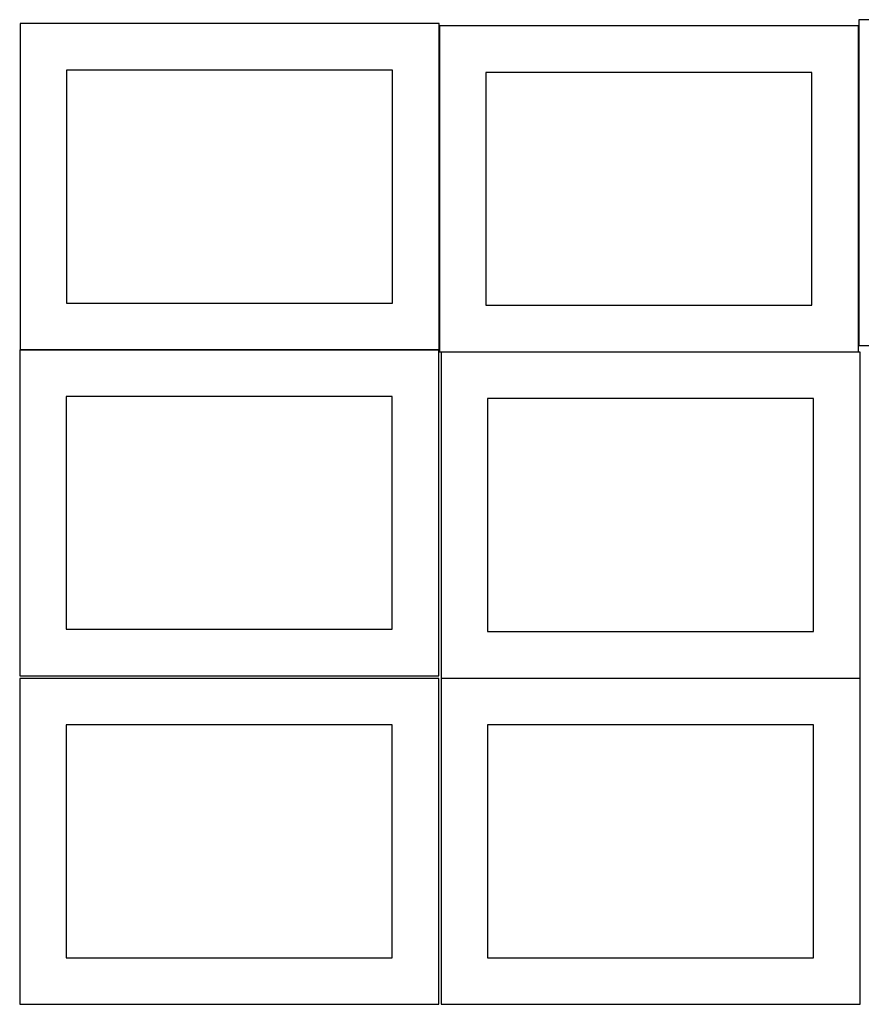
# Model space of a CAD drawing. Header units: millimetres. Extents: x 7 to 1243, y 7 to 2483.
# Tile 1 of 22: x 7 to 549, y 7 to 641. Entities that reach past the tile are written whole.
import ezdxf

# ---------------------------------------------------------------- set-up
doc = ezdxf.new("R2010")
doc.units = ezdxf.units.MM
doc.layers.add('COMMON', color=5, linetype='CONTINUOUS', true_color=0x0000ff)
doc.layers.add('CUT', color=7, linetype='CONTINUOUS', true_color=0x000000)

msp = doc.modelspace()

# ---------------------------------------------------------------- linework, layer by layer
at = {"layer": 'COMMON'}
for p, q in [((276.864292, 636.920969), (276.864292, 428.343446)), ((6.764292, 428.243445), (276.520933, 428.243445)), ((278.041929, 426.820968), (546.964293, 426.820968)), ((278.041929, 216.620967), (548.041929, 216.620967))]:
    msp.add_line(p, q, dxfattribs=at)
at = {"layer": 'CUT'}
for p, q in [((817.225578, 640.883863), (547.225578, 640.883863)), ((547.225578, 640.883863), (547.225578, 430.883863)), ((276.764292, 638.343446), (6.764292, 638.343446)), ((6.764292, 638.343446), (6.764292, 428.343446)), ((276.764292, 428.343446), (276.764292, 638.343446)), ((546.964293, 636.920969), (276.964293, 636.920969)), ((276.964293, 636.920969), (276.964293, 426.920969)), ((546.964293, 426.920969), (546.964293, 636.920969)), ((246.764292, 608.343446), (36.764292, 608.343446)), ((36.764292, 608.343446), (36.764292, 458.343446)), ((246.764292, 458.343446), (246.764292, 608.343446)), ((516.964293, 606.920969), (306.964293, 606.920969)), ((306.964293, 606.920969), (306.964293, 456.920969)), ((516.964293, 456.920969), (516.964293, 606.920969)), ((36.764292, 458.343446), (246.764292, 458.343446)), ((306.964293, 456.920969), (516.964293, 456.920969)), ((276.520933, 428.143445), (6.520933, 428.143445)), ((6.520933, 428.143445), (6.520933, 218.143445)), ((6.764292, 428.343446), (276.764292, 428.343446)), ((276.520933, 218.143445), (276.520933, 428.143445)), ((276.964293, 426.920969), (546.964293, 426.920969)), ((548.041929, 426.720968), (278.041929, 426.720968)), ((278.041929, 426.720968), (278.041929, 216.720968)), ((547.225578, 430.883863), (817.225578, 430.883863)), ((548.041929, 216.720968), (548.041929, 426.720968)), ((246.520933, 398.143445), (36.520933, 398.143445)), ((36.520933, 398.143445), (36.520933, 248.143445)), ((246.520933, 248.143445), (246.520933, 398.143445)), ((518.041929, 396.720968), (308.041929, 396.720968)), ((308.041929, 396.720968), (308.041929, 246.720968)), ((518.041929, 246.720968), (518.041929, 396.720968)), ((36.520933, 248.143445), (246.520933, 248.143445)), ((308.041929, 246.720968), (518.041929, 246.720968)), ((6.520933, 218.143445), (276.520933, 218.143445)), ((276.520933, 216.520967), (6.520933, 216.520967)), ((6.520933, 216.520967), (6.520933, 6.520967)), ((276.520933, 6.520967), (276.520933, 216.520967)), ((278.041929, 216.720968), (548.041929, 216.720968)), ((548.041929, 216.520967), (278.041929, 216.520967)), ((278.041929, 216.520967), (278.041929, 6.520967)), ((548.041929, 6.520967), (548.041929, 216.520967)), ((246.520933, 186.520967), (36.520933, 186.520967)), ((36.520933, 186.520967), (36.520933, 36.520967)), ((246.520933, 36.520967), (246.520933, 186.520967)), ((518.041929, 186.520967), (308.041929, 186.520967)), ((308.041929, 186.520967), (308.041929, 36.520967)), ((518.041929, 36.520967), (518.041929, 186.520967)), ((36.520933, 36.520967), (246.520933, 36.520967)), ((308.041929, 36.520967), (518.041929, 36.520967)), ((6.520933, 6.520967), (276.520933, 6.520967)), ((278.041929, 6.520967), (548.041929, 6.520967))]:
    msp.add_line(p, q, dxfattribs=at)

doc.saveas('drawing.dxf')
